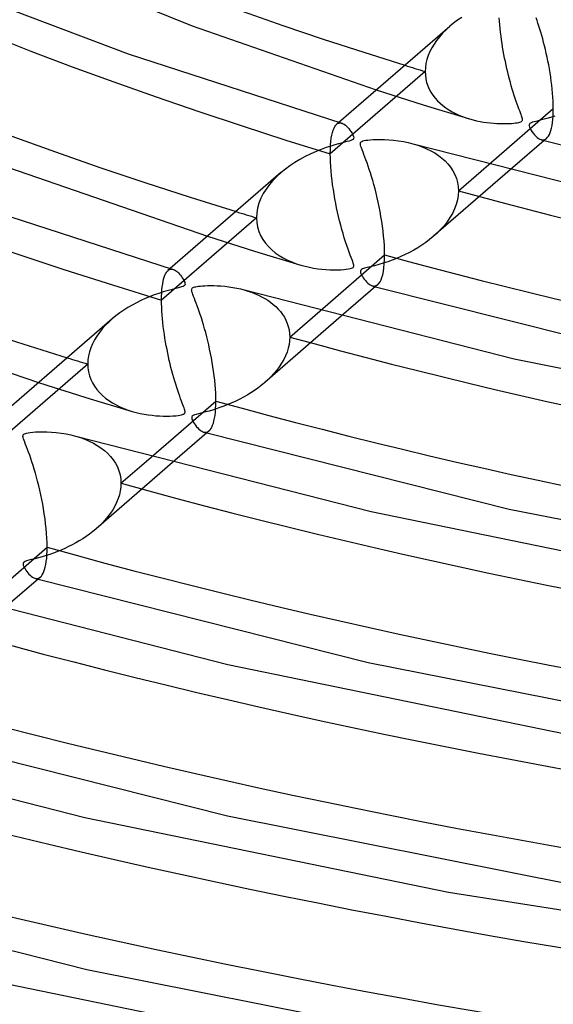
# Model space of a CAD drawing. Header units: millimetres. Extents: x -749 to 749, y -776 to 793.
# Tile 26 of 76: x -137 to -101, y 362 to 428. Entities that reach past the tile are written whole.
import ezdxf

# ---------------------------------------------------------------- set-up
doc = ezdxf.new("R2010")
doc.units = ezdxf.units.MM
doc.layers.add('HIDDEN', color=7, linetype='Continuous')
doc.layers.add('THICK', color=7, linetype='Continuous')

msp = doc.modelspace()

# ---------------------------------------------------------------- linework, layer by layer
at = {"layer": 'HIDDEN'}
for p, q in [((-104.369, 428.067), (-104.384, 428.307)), ((-107.734, 427.725), (-107.985, 427.496)), ((-104.35, 427.822), (-104.369, 428.067)), ((-104.327, 427.574), (-104.35, 427.822)), ((-104.3, 427.324), (-104.327, 427.574)), ((-108.43, 427.022), (-108.623, 426.778)), ((-108.217, 427.262), (-108.43, 427.022)), ((-107.985, 427.496), (-108.217, 427.262)), ((-104.269, 427.071), (-104.3, 427.324)), ((-104.236, 426.819), (-104.269, 427.071)), ((-108.948, 426.275), (-109.081, 426.016)), ((-108.796, 426.529), (-108.948, 426.275)), ((-108.623, 426.778), (-108.796, 426.529)), ((-104.199, 426.567), (-104.236, 426.819)), ((-104.16, 426.316), (-104.199, 426.567)), ((-104.117, 426.067), (-104.16, 426.316)), ((-109.192, 425.751), (-109.279, 425.483)), ((-109.081, 426.016), (-109.192, 425.751)), ((-104.073, 425.821), (-104.117, 426.067)), ((-104.026, 425.578), (-104.073, 425.821)), ((-103.978, 425.338), (-104.026, 425.578)), ((-109.382, 424.941), (-109.395, 424.671)), ((-109.343, 425.212), (-109.382, 424.941)), ((-109.279, 425.483), (-109.343, 425.212)), ((-103.927, 425.1), (-103.978, 425.338)), ((-103.873, 424.863), (-103.927, 425.1)), ((-103.818, 424.628), (-103.873, 424.863)), ((-109.395, 424.671), (-115.807, 419.119)), ((-109.395, 424.671), (-109.384, 424.421)), ((-109.384, 424.421), (-109.35, 424.177)), ((-103.76, 424.395), (-103.818, 424.628)), ((-103.701, 424.164), (-103.76, 424.395)), ((-109.35, 424.177), (-109.295, 423.94)), ((-109.295, 423.94), (-109.218, 423.71)), ((-109.218, 423.71), (-109.121, 423.487)), ((-103.639, 423.936), (-103.701, 424.164)), ((-103.575, 423.71), (-103.639, 423.936)), ((-103.51, 423.487), (-103.575, 423.71)), ((-112.697, 423.427), (-111.65, 423.091)), ((-111.65, 423.091), (-110.597, 422.757)), ((-109.121, 423.487), (-109.006, 423.274)), ((-109.006, 423.274), (-108.873, 423.072)), ((-108.873, 423.072), (-108.725, 422.88)), ((-108.725, 422.88), (-108.562, 422.699)), ((-103.443, 423.268), (-103.51, 423.487)), ((-103.374, 423.052), (-103.443, 423.268)), ((-103.305, 422.842), (-103.374, 423.052)), ((-110.597, 422.757), (-109.542, 422.427)), ((-109.542, 422.427), (-108.49, 422.102)), ((-108.562, 422.699), (-108.386, 422.529)), ((-108.386, 422.529), (-108.199, 422.369)), ((-108.199, 422.369), (-108, 422.22)), ((-108, 422.22), (-107.792, 422.082)), ((-103.237, 422.645), (-103.305, 422.842)), ((-103.172, 422.464), (-103.237, 422.645)), ((-103.112, 422.297), (-103.172, 422.464)), ((-103.055, 422.146), (-103.112, 422.297)), ((-108.49, 422.102), (-107.443, 421.783)), ((-107.792, 422.082), (-107.574, 421.955)), ((-107.574, 421.955), (-107.349, 421.837)), ((-107.443, 421.783), (-106.408, 421.473)), ((-107.349, 421.837), (-107.117, 421.73)), ((-107.117, 421.73), (-106.879, 421.633)), ((-106.879, 421.633), (-106.637, 421.545)), ((-106.637, 421.545), (-106.391, 421.468)), ((-103.003, 422.009), (-103.055, 422.146)), ((-102.957, 421.887), (-103.003, 422.009)), ((-102.917, 421.78), (-102.957, 421.887)), ((-102.884, 421.688), (-102.917, 421.78)), ((-102.858, 421.609), (-102.884, 421.688)), ((-102.839, 421.541), (-102.858, 421.609)), ((-102.827, 421.483), (-102.839, 421.541)), ((-101.076, 421.527), (-101.271, 421.472)), ((-100.865, 421.591), (-101.076, 421.527)), ((-100.64, 421.663), (-100.865, 421.591)), ((-115.556, 420.849), (-115.497, 420.959)), ((-115.497, 420.959), (-115.434, 421.046)), ((-115.434, 421.046), (-115.368, 421.114)), ((-115.22, 421.241), (-115.374, 421.108)), ((-115.368, 421.114), (-115.313, 421.153)), ((-115.313, 421.153), (-115.256, 421.18)), ((-115.256, 421.18), (-115.198, 421.196)), ((-115.198, 421.196), (-115.138, 421.201)), ((-115.138, 421.201), (-115.077, 421.195)), ((-115.077, 421.195), (-115.014, 421.18)), ((-106.391, 421.468), (-106.155, 421.403)), ((-106.155, 421.403), (-105.918, 421.346)), ((-105.918, 421.346), (-105.683, 421.298)), ((-105.683, 421.298), (-105.449, 421.257)), ((-105.449, 421.257), (-105.218, 421.223)), ((-105.218, 421.223), (-104.989, 421.197)), ((-104.989, 421.197), (-104.764, 421.177)), ((-104.764, 421.177), (-104.544, 421.163)), ((-104.544, 421.163), (-104.329, 421.155)), ((-104.329, 421.155), (-104.12, 421.152)), ((-104.12, 421.152), (-103.921, 421.154)), ((-103.921, 421.154), (-103.735, 421.16)), ((-103.735, 421.16), (-103.566, 421.17)), ((-103.566, 421.17), (-103.415, 421.183)), ((-103.415, 421.183), (-103.282, 421.198)), ((-103.282, 421.198), (-103.168, 421.214)), ((-103.168, 421.214), (-103.074, 421.233)), ((-103.074, 421.233), (-102.998, 421.253)), ((-102.998, 421.253), (-102.939, 421.275)), ((-102.939, 421.275), (-102.893, 421.299)), ((-102.893, 421.299), (-102.861, 421.326)), ((-102.861, 421.326), (-102.839, 421.357)), ((-102.839, 421.357), (-102.827, 421.392)), ((-102.823, 421.434), (-102.827, 421.483)), ((-102.827, 421.392), (-102.823, 421.434)), ((-102.37, 421.092), (-102.376, 421.049)), ((-102.376, 421.049), (-102.371, 420.995)), ((-102.371, 420.995), (-102.349, 420.923)), ((-102.352, 421.127), (-102.37, 421.092)), ((-102.323, 421.159), (-102.352, 421.127)), ((-102.349, 420.923), (-102.31, 420.833)), ((-102.279, 421.188), (-102.323, 421.159)), ((-102.218, 421.216), (-102.279, 421.188)), ((-102.137, 421.244), (-102.218, 421.216)), ((-102.033, 421.275), (-102.137, 421.244)), ((-101.908, 421.307), (-102.033, 421.275)), ((-101.767, 421.343), (-101.908, 421.307)), ((-101.615, 421.381), (-101.767, 421.343)), ((-101.45, 421.424), (-101.615, 421.381)), ((-101.271, 421.472), (-101.45, 421.424)), ((-115.739, 420.176), (-115.702, 420.38)), ((-115.702, 420.38), (-115.659, 420.56)), ((-115.659, 420.56), (-115.61, 420.716)), ((-115.61, 420.716), (-115.556, 420.849)), ((-102.31, 420.833), (-102.255, 420.731)), ((-102.255, 420.731), (-102.186, 420.621)), ((-102.186, 420.621), (-102.106, 420.51)), ((-102.106, 420.51), (-102.017, 420.402)), ((-102.017, 420.402), (-101.926, 420.305)), ((-101.926, 420.305), (-101.835, 420.224)), ((-101.835, 420.224), (-101.746, 420.159)), ((-115.803, 419.415), (-115.79, 419.691)), ((-115.79, 419.691), (-115.768, 419.945)), ((-115.768, 419.945), (-115.739, 420.176)), ((-110.22, 419.796), (-109.898, 419.697)), ((-109.898, 419.697), (-109.59, 419.586)), ((-109.59, 419.586), (-109.295, 419.461)), ((-101.746, 420.159), (-101.658, 420.109)), ((-101.658, 420.109), (-101.572, 420.076)), ((-101.572, 420.076), (-101.504, 420.062)), ((-101.567, 420.075), (-101.533, 420.065)), ((-101.533, 420.065), (-101.498, 420.056)), ((-101.504, 420.062), (-101.438, 420.059)), ((-101.498, 420.056), (-101.463, 420.046)), ((-101.463, 420.046), (-101.428, 420.036)), ((-101.438, 420.059), (-101.374, 420.067)), ((-101.428, 420.036), (-101.394, 420.026)), ((-101.394, 420.026), (-101.359, 420.017)), ((-101.374, 420.067), (-101.311, 420.086)), ((-101.311, 420.086), (-101.251, 420.117)), ((-101.251, 420.117), (-101.194, 420.159)), ((-115.807, 419.119), (-115.803, 419.415)), ((-115.804, 418.841), (-115.807, 419.119)), ((-109.295, 419.461), (-109.017, 419.324)), ((-109.017, 419.324), (-108.753, 419.173)), ((-108.753, 419.173), (-108.504, 419.01)), ((-108.504, 419.01), (-108.271, 418.832)), ((-115.793, 418.551), (-115.804, 418.841)), ((-115.776, 418.254), (-115.793, 418.551)), ((-115.753, 417.949), (-115.776, 418.254)), ((-108.271, 418.832), (-108.053, 418.638)), ((-108.053, 418.638), (-107.854, 418.43)), ((-107.854, 418.43), (-107.675, 418.208)), ((-107.675, 418.208), (-107.519, 417.971)), ((-107.147, 416.619), (-105.09, 418.4)), ((-119.419, 417.591), (-119.683, 417.318)), ((-119.134, 417.852), (-119.419, 417.591)), ((-115.723, 417.639), (-115.753, 417.949)), ((-115.688, 417.325), (-115.723, 417.639)), ((-103.658, 418.026), (-108.828, 413.549)), ((-107.519, 417.971), (-107.388, 417.721)), ((-107.388, 417.721), (-107.284, 417.46)), ((-119.925, 417.034), (-120.143, 416.737)), ((-119.683, 417.318), (-119.925, 417.034)), ((-115.648, 417.01), (-115.688, 417.325)), ((-115.602, 416.695), (-115.648, 417.01)), ((-107.284, 417.46), (-107.209, 417.188)), ((-107.209, 417.188), (-107.162, 416.906)), ((-107.162, 416.906), (-107.147, 416.619)), ((-120.335, 416.428), (-120.497, 416.11)), ((-120.143, 416.737), (-120.335, 416.428)), ((-115.552, 416.383), (-115.602, 416.695)), ((-115.498, 416.073), (-115.552, 416.383)), ((-107.164, 416.311), (-107.215, 416.002)), ((-107.147, 416.619), (-107.164, 416.311)), ((-120.627, 415.785), (-120.721, 415.456)), ((-120.497, 416.11), (-120.627, 415.785)), ((-115.441, 415.769), (-115.498, 416.073)), ((-115.38, 415.468), (-115.441, 415.769)), ((-107.298, 415.694), (-107.413, 415.39)), ((-107.215, 416.002), (-107.298, 415.694)), ((-120.779, 415.126), (-120.798, 414.796)), ((-120.721, 415.456), (-120.779, 415.126)), ((-115.316, 415.171), (-115.38, 415.468)), ((-115.248, 414.876), (-115.316, 415.171)), ((-115.177, 414.583), (-115.248, 414.876)), ((-107.554, 415.094), (-107.722, 414.807)), ((-107.413, 415.39), (-107.554, 415.094)), ((-120.798, 414.796), (-127.21, 409.244)), ((-120.798, 414.796), (-120.78, 414.48)), ((-120.78, 414.48), (-120.726, 414.175)), ((-115.103, 414.294), (-115.177, 414.583)), ((-115.025, 414.009), (-115.103, 414.294)), ((-108.122, 414.261), (-108.351, 414.004)), ((-107.912, 414.529), (-108.122, 414.261)), ((-107.722, 414.807), (-107.912, 414.529)), ((-124.108, 413.544), (-123.054, 413.209)), ((-120.726, 414.175), (-120.638, 413.881)), ((-120.638, 413.881), (-120.517, 413.598)), ((-120.517, 413.598), (-120.367, 413.332)), ((-114.945, 413.728), (-115.025, 414.009)), ((-114.861, 413.452), (-114.945, 413.728)), ((-108.595, 413.759), (-108.853, 413.527)), ((-108.351, 414.004), (-108.595, 413.759)), ((-123.054, 413.209), (-121.997, 412.877)), ((-120.367, 413.332), (-120.189, 413.082)), ((-120.189, 413.082), (-119.988, 412.849)), ((-114.776, 413.181), (-114.861, 413.452)), ((-114.689, 412.921), (-114.776, 413.181)), ((-114.606, 412.683), (-114.689, 412.921)), ((-109.62, 412.948), (-109.892, 412.775)), ((-109.356, 413.131), (-109.62, 412.948)), ((-109.1, 413.324), (-109.356, 413.131)), ((-108.853, 413.527), (-109.1, 413.324)), ((-121.997, 412.877), (-120.939, 412.548)), ((-120.939, 412.548), (-119.886, 412.225)), ((-119.988, 412.849), (-119.766, 412.634)), ((-119.886, 412.225), (-118.841, 411.908)), ((-119.766, 412.634), (-119.525, 412.436)), ((-119.525, 412.436), (-119.267, 412.255)), ((-119.267, 412.255), (-118.994, 412.091)), ((-114.528, 412.468), (-114.606, 412.683)), ((-114.457, 412.277), (-114.528, 412.468)), ((-114.393, 412.109), (-114.457, 412.277)), ((-110.741, 412.313), (-111.033, 412.178)), ((-110.453, 412.458), (-110.741, 412.313)), ((-110.169, 412.612), (-110.453, 412.458)), ((-109.892, 412.775), (-110.169, 412.612)), ((-118.994, 412.091), (-118.709, 411.943)), ((-118.841, 411.908), (-117.807, 411.598)), ((-118.709, 411.943), (-118.413, 411.812)), ((-118.413, 411.812), (-118.109, 411.696)), ((-118.109, 411.696), (-117.798, 411.596)), ((-117.798, 411.596), (-117.511, 411.518)), ((-114.338, 411.963), (-114.393, 412.109)), ((-114.293, 411.841), (-114.338, 411.963)), ((-114.259, 411.74), (-114.293, 411.841)), ((-114.236, 411.657), (-114.259, 411.74)), ((-114.225, 411.588), (-114.236, 411.657)), ((-114.225, 411.532), (-114.225, 411.588)), ((-112.814, 411.561), (-113.087, 411.49)), ((-112.52, 411.642), (-112.814, 411.561)), ((-112.224, 411.731), (-112.52, 411.642)), ((-111.925, 411.829), (-112.224, 411.731)), ((-111.626, 411.936), (-111.925, 411.829)), ((-111.329, 412.052), (-111.626, 411.936)), ((-111.033, 412.178), (-111.329, 412.052)), ((-127.029, 410.795), (-126.984, 410.916)), ((-126.984, 410.916), (-126.935, 411.021)), ((-126.935, 411.021), (-126.883, 411.109)), ((-126.883, 411.109), (-126.828, 411.182)), ((-126.828, 411.182), (-126.769, 411.239)), ((-126.621, 411.368), (-126.776, 411.234)), ((-126.769, 411.239), (-126.715, 411.278)), ((-126.715, 411.278), (-126.658, 411.306)), ((-126.658, 411.306), (-126.6, 411.322)), ((-126.6, 411.322), (-126.539, 411.327)), ((-126.539, 411.327), (-126.478, 411.322)), ((-126.478, 411.322), (-126.415, 411.306)), ((-117.511, 411.518), (-117.224, 411.452)), ((-117.224, 411.452), (-116.939, 411.398)), ((-116.939, 411.398), (-116.656, 411.355)), ((-116.656, 411.355), (-116.377, 411.323)), ((-116.377, 411.323), (-116.103, 411.3)), ((-116.103, 411.3), (-115.835, 411.286)), ((-115.835, 411.286), (-115.576, 411.28)), ((-115.576, 411.28), (-115.328, 411.281)), ((-115.328, 411.281), (-115.102, 411.289)), ((-115.102, 411.289), (-114.901, 411.302)), ((-114.901, 411.302), (-114.728, 411.319)), ((-114.728, 411.319), (-114.582, 411.339)), ((-114.582, 411.339), (-114.466, 411.362)), ((-114.466, 411.362), (-114.376, 411.387)), ((-114.376, 411.387), (-114.31, 411.416)), ((-114.31, 411.416), (-114.265, 411.449)), ((-114.265, 411.449), (-114.238, 411.487)), ((-114.238, 411.487), (-114.225, 411.532)), ((-113.752, 411.255), (-113.774, 411.202)), ((-113.774, 411.202), (-113.774, 411.142)), ((-113.774, 411.142), (-113.758, 411.076)), ((-113.758, 411.076), (-113.729, 411)), ((-113.704, 411.3), (-113.752, 411.255)), ((-113.729, 411), (-113.689, 410.918)), ((-113.625, 411.341), (-113.704, 411.3)), ((-113.689, 410.918), (-113.639, 410.832)), ((-113.5, 411.383), (-113.625, 411.341)), ((-113.32, 411.432), (-113.5, 411.383)), ((-113.087, 411.49), (-113.32, 411.432)), ((-127.163, 410.144), (-127.136, 410.332)), ((-127.136, 410.332), (-127.105, 410.503)), ((-127.105, 410.503), (-127.069, 410.657)), ((-127.069, 410.657), (-127.029, 410.795)), ((-113.639, 410.832), (-113.582, 410.744)), ((-113.582, 410.744), (-113.515, 410.649)), ((-113.515, 410.649), (-113.439, 410.553)), ((-113.439, 410.553), (-113.354, 410.46)), ((-113.354, 410.46), (-113.263, 410.374)), ((-113.263, 410.374), (-113.167, 410.299)), ((-113.167, 410.299), (-113.067, 410.24)), ((-113.067, 410.24), (-112.969, 410.202)), ((-112.711, 410.213), (-112.652, 410.243)), ((-112.652, 410.243), (-112.597, 410.285)), ((-127.207, 409.488), (-127.198, 409.72)), ((-127.198, 409.72), (-127.183, 409.939)), ((-127.183, 409.939), (-127.163, 410.144)), ((-121.621, 409.923), (-121.371, 409.847)), ((-121.371, 409.847), (-121.128, 409.764)), ((-121.128, 409.764), (-120.893, 409.672)), ((-120.893, 409.672), (-120.666, 409.573)), ((-120.666, 409.573), (-120.448, 409.466)), ((-112.969, 410.202), (-112.901, 410.188)), ((-112.968, 410.201), (-112.933, 410.192)), ((-112.933, 410.192), (-112.898, 410.182)), ((-112.901, 410.188), (-112.835, 410.185)), ((-112.898, 410.182), (-112.864, 410.172)), ((-112.864, 410.172), (-112.829, 410.163)), ((-112.835, 410.185), (-112.772, 410.193)), ((-112.829, 410.163), (-112.795, 410.153)), ((-112.795, 410.153), (-112.76, 410.143)), ((-112.772, 410.193), (-112.711, 410.213)), ((-127.21, 409.244), (-127.207, 409.488)), ((-127.207, 409.003), (-127.21, 409.244)), ((-127.199, 408.755), (-127.207, 409.003)), ((-120.448, 409.466), (-120.239, 409.35)), ((-120.239, 409.35), (-120.038, 409.226)), ((-120.038, 409.226), (-119.846, 409.092)), ((-119.846, 409.092), (-119.662, 408.948)), ((-119.662, 408.948), (-119.488, 408.795)), ((-127.187, 408.501), (-127.199, 408.755)), ((-127.169, 408.243), (-127.187, 408.501)), ((-127.147, 407.982), (-127.169, 408.243)), ((-119.488, 408.795), (-119.325, 408.631)), ((-119.325, 408.631), (-119.174, 408.458)), ((-119.174, 408.458), (-119.036, 408.274)), ((-119.036, 408.274), (-118.913, 408.081)), ((-118.549, 406.744), (-116.497, 408.521)), ((-130.784, 407.753), (-131.011, 407.524)), ((-130.539, 407.975), (-130.784, 407.753)), ((-127.121, 407.718), (-127.147, 407.982)), ((-127.091, 407.453), (-127.121, 407.718)), ((-115.068, 408.144), (-120.229, 403.675)), ((-118.913, 408.081), (-118.806, 407.878)), ((-118.806, 407.878), (-118.716, 407.667)), ((-118.716, 407.667), (-118.644, 407.447)), ((-131.412, 407.049), (-131.585, 406.803)), ((-131.221, 407.289), (-131.412, 407.049)), ((-131.011, 407.524), (-131.221, 407.289)), ((-127.057, 407.188), (-127.091, 407.453)), ((-127.02, 406.924), (-127.057, 407.188)), ((-126.979, 406.662), (-127.02, 406.924)), ((-118.644, 407.447), (-118.592, 407.219)), ((-118.592, 407.219), (-118.56, 406.984)), ((-118.56, 406.984), (-118.549, 406.744)), ((-131.875, 406.289), (-131.989, 406.022)), ((-131.74, 406.55), (-131.875, 406.289)), ((-131.585, 406.803), (-131.74, 406.55)), ((-126.936, 406.403), (-126.979, 406.662)), ((-126.891, 406.148), (-126.936, 406.403)), ((-118.596, 406.237), (-118.653, 405.982)), ((-118.561, 406.492), (-118.596, 406.237)), ((-118.549, 406.744), (-118.561, 406.492)), ((-132.08, 405.749), (-132.147, 405.473)), ((-131.989, 406.022), (-132.08, 405.749)), ((-126.843, 405.896), (-126.891, 406.148)), ((-126.793, 405.649), (-126.843, 405.896)), ((-126.741, 405.404), (-126.793, 405.649)), ((-118.733, 405.726), (-118.834, 405.473)), ((-118.653, 405.982), (-118.733, 405.726)), ((-132.201, 404.921), (-138.612, 399.369)), ((-132.187, 405.197), (-132.201, 404.921)), ((-132.201, 404.921), (-132.187, 404.653)), ((-132.147, 405.473), (-132.187, 405.197)), ((-126.687, 405.163), (-126.741, 405.404)), ((-126.631, 404.924), (-126.687, 405.163)), ((-126.573, 404.687), (-126.631, 404.924)), ((-119.095, 404.98), (-119.252, 404.741)), ((-118.955, 405.224), (-119.095, 404.98)), ((-118.834, 405.473), (-118.955, 405.224)), ((-132.187, 404.653), (-132.148, 404.39)), ((-132.148, 404.39), (-132.083, 404.134)), ((-126.512, 404.453), (-126.573, 404.687)), ((-126.45, 404.222), (-126.512, 404.453)), ((-119.613, 404.283), (-119.815, 404.065)), ((-119.425, 404.509), (-119.613, 404.283)), ((-119.252, 404.741), (-119.425, 404.509)), ((-135.517, 403.663), (-134.458, 403.329)), ((-132.083, 404.134), (-131.993, 403.885)), ((-131.993, 403.885), (-131.878, 403.645)), ((-131.878, 403.645), (-131.741, 403.415)), ((-126.386, 403.994), (-126.45, 404.222)), ((-126.32, 403.77), (-126.386, 403.994)), ((-126.253, 403.55), (-126.32, 403.77)), ((-120.253, 403.654), (-120.471, 403.474)), ((-120.028, 403.855), (-120.253, 403.654)), ((-119.815, 404.065), (-120.028, 403.855)), ((-134.458, 403.329), (-133.397, 402.998)), ((-133.397, 402.998), (-132.338, 402.67)), ((-131.741, 403.415), (-131.584, 403.198)), ((-131.584, 403.198), (-131.407, 402.992)), ((-131.407, 402.992), (-131.212, 402.8)), ((-126.184, 403.334), (-126.253, 403.55)), ((-126.115, 403.123), (-126.184, 403.334)), ((-126.047, 402.925), (-126.115, 403.123)), ((-125.982, 402.742), (-126.047, 402.925)), ((-121.172, 402.977), (-121.418, 402.826)), ((-120.931, 403.135), (-121.172, 402.977)), ((-120.698, 403.301), (-120.931, 403.135)), ((-120.471, 403.474), (-120.698, 403.301)), ((-132.338, 402.67), (-131.285, 402.348)), ((-131.285, 402.348), (-130.239, 402.033)), ((-131.212, 402.8), (-131.001, 402.62)), ((-131.001, 402.62), (-130.775, 402.453)), ((-130.775, 402.453), (-130.536, 402.299)), ((-130.536, 402.299), (-130.285, 402.157)), ((-125.921, 402.575), (-125.982, 402.742)), ((-125.864, 402.422), (-125.921, 402.575)), ((-125.812, 402.285), (-125.864, 402.422)), ((-125.765, 402.162), (-125.812, 402.285)), ((-122.454, 402.296), (-122.723, 402.182)), ((-122.189, 402.417), (-122.454, 402.296)), ((-121.927, 402.546), (-122.189, 402.417)), ((-121.67, 402.683), (-121.927, 402.546)), ((-121.418, 402.826), (-121.67, 402.683)), ((-130.285, 402.157), (-130.024, 402.029)), ((-130.239, 402.033), (-129.206, 401.725)), ((-130.024, 402.029), (-129.752, 401.913)), ((-129.752, 401.913), (-129.473, 401.81)), ((-129.473, 401.81), (-129.19, 401.72)), ((-129.19, 401.72), (-128.92, 401.647)), ((-128.92, 401.647), (-128.651, 401.584)), ((-128.651, 401.584), (-128.382, 401.533)), ((-125.724, 402.054), (-125.765, 402.162)), ((-125.691, 401.961), (-125.724, 402.054)), ((-125.664, 401.881), (-125.691, 401.961)), ((-125.672, 401.569), (-125.648, 401.596)), ((-125.644, 401.813), (-125.664, 401.881)), ((-125.648, 401.596), (-125.633, 401.626)), ((-125.63, 401.754), (-125.644, 401.813)), ((-125.633, 401.626), (-125.625, 401.662)), ((-125.624, 401.704), (-125.63, 401.754)), ((-125.625, 401.662), (-125.624, 401.704)), ((-124.561, 401.599), (-124.723, 401.558)), ((-124.394, 401.641), (-124.561, 401.599)), ((-124.211, 401.689), (-124.394, 401.641)), ((-124.004, 401.745), (-124.211, 401.689)), ((-123.776, 401.811), (-124.004, 401.745)), ((-123.529, 401.888), (-123.776, 401.811)), ((-123.266, 401.976), (-123.529, 401.888)), ((-122.994, 402.075), (-123.266, 401.976)), ((-122.723, 402.182), (-122.994, 402.075)), ((-128.382, 401.533), (-128.117, 401.491)), ((-128.117, 401.491), (-127.854, 401.458)), ((-127.854, 401.458), (-127.597, 401.434)), ((-127.597, 401.434), (-127.346, 401.418)), ((-127.346, 401.418), (-127.101, 401.409)), ((-127.101, 401.409), (-126.866, 401.407)), ((-126.866, 401.407), (-126.643, 401.411)), ((-126.643, 401.411), (-126.438, 401.42)), ((-126.438, 401.42), (-126.254, 401.434)), ((-126.254, 401.434), (-126.095, 401.451)), ((-126.095, 401.451), (-125.967, 401.469)), ((-125.967, 401.469), (-125.873, 401.488)), ((-125.873, 401.488), (-125.802, 401.506)), ((-125.802, 401.506), (-125.748, 401.525)), ((-125.748, 401.525), (-125.705, 401.546)), ((-125.705, 401.546), (-125.672, 401.569)), ((-125.166, 401.357), (-125.176, 401.298)), ((-125.176, 401.298), (-125.166, 401.23)), ((-125.133, 401.404), (-125.166, 401.357)), ((-125.166, 401.23), (-125.141, 401.157)), ((-125.141, 401.157), (-125.104, 401.075)), ((-125.076, 401.444), (-125.133, 401.404)), ((-125.104, 401.075), (-125.054, 400.984)), ((-124.991, 401.481), (-125.076, 401.444)), ((-125.054, 400.984), (-124.994, 400.887)), ((-124.871, 401.519), (-124.991, 401.481)), ((-124.723, 401.558), (-124.871, 401.519)), ((-124.994, 400.887), (-124.924, 400.788)), ((-124.924, 400.788), (-124.848, 400.691)), ((-124.848, 400.691), (-124.769, 400.602)), ((-124.769, 400.602), (-124.689, 400.524)), ((-124.689, 400.524), (-124.61, 400.457)), ((-124.61, 400.457), (-124.531, 400.402)), ((-124.531, 400.402), (-124.452, 400.359)), ((-124.452, 400.359), (-124.375, 400.33)), ((-124.375, 400.33), (-124.308, 400.315)), ((-124.368, 400.328), (-124.334, 400.318)), ((-124.334, 400.318), (-124.299, 400.309)), ((-124.308, 400.315), (-124.242, 400.311)), ((-124.299, 400.309), (-124.264, 400.299)), ((-124.264, 400.299), (-124.23, 400.289)), ((-124.242, 400.311), (-124.178, 400.319)), ((-124.23, 400.289), (-124.195, 400.279)), ((-124.195, 400.279), (-124.161, 400.27)), ((-124.178, 400.319), (-124.115, 400.338)), ((-124.115, 400.338), (-124.055, 400.369)), ((-124.055, 400.369), (-123.997, 400.412)), ((-133.018, 400.048), (-132.697, 399.95)), ((-132.697, 399.95), (-132.39, 399.838)), ((-132.39, 399.838), (-132.097, 399.713)), ((-132.097, 399.713), (-131.819, 399.576)), ((-131.819, 399.576), (-131.557, 399.426)), ((-131.557, 399.426), (-131.309, 399.263)), ((-131.309, 399.263), (-131.075, 399.084)), ((-131.075, 399.084), (-130.858, 398.891)), ((-126.477, 398.263), (-131.63, 393.801)), ((-130.858, 398.891), (-130.659, 398.683)), ((-130.659, 398.683), (-130.481, 398.46)), ((-130.481, 398.46), (-130.325, 398.223)), ((-129.952, 396.869), (-127.904, 398.643)), ((-130.325, 398.223), (-130.194, 397.973)), ((-130.194, 397.973), (-130.089, 397.712)), ((-130.089, 397.712), (-130.014, 397.439)), ((-130.014, 397.439), (-129.967, 397.157)), ((-129.967, 397.157), (-129.952, 396.869)), ((-130, 396.349), (-130.06, 396.089)), ((-129.964, 396.61), (-130, 396.349)), ((-129.952, 396.869), (-129.964, 396.61)), ((-130.143, 395.83), (-130.246, 395.575)), ((-130.06, 396.089), (-130.143, 395.83)), ((-130.511, 395.082), (-130.668, 394.845)), ((-130.369, 395.325), (-130.511, 395.082)), ((-130.246, 395.575), (-130.369, 395.325)), ((-131.028, 394.394), (-131.227, 394.18)), ((-130.841, 394.616), (-131.028, 394.394)), ((-130.668, 394.845), (-130.841, 394.616)), ((-131.866, 393.605), (-132.083, 393.439)), ((-131.655, 393.779), (-131.866, 393.605)), ((-131.436, 393.975), (-131.655, 393.779)), ((-131.227, 394.18), (-131.436, 393.975)), ((-132.77, 392.982), (-133.008, 392.844)), ((-132.536, 393.127), (-132.77, 392.982)), ((-132.307, 393.279), (-132.536, 393.127)), ((-132.083, 393.439), (-132.307, 393.279)), ((-133.999, 392.361), (-134.253, 392.257)), ((-133.747, 392.471), (-133.999, 392.361)), ((-133.497, 392.589), (-133.747, 392.471)), ((-133.251, 392.713), (-133.497, 392.589)), ((-133.008, 392.844), (-133.251, 392.713)), ((-136.33, 391.629), (-136.435, 391.591)), ((-136.181, 391.671), (-136.33, 391.629)), ((-135.991, 391.719), (-136.181, 391.671)), ((-135.768, 391.775), (-135.991, 391.719)), ((-135.524, 391.839), (-135.768, 391.775)), ((-135.273, 391.91), (-135.524, 391.839)), ((-135.019, 391.987), (-135.273, 391.91)), ((-134.764, 392.07), (-135.019, 391.987)), ((-134.508, 392.16), (-134.764, 392.07)), ((-134.253, 392.257), (-134.508, 392.16)), ((-136.552, 391.51), (-136.574, 391.458)), ((-136.574, 391.458), (-136.574, 391.397)), ((-136.574, 391.397), (-136.558, 391.329)), ((-136.558, 391.329), (-136.529, 391.255)), ((-136.506, 391.553), (-136.552, 391.51)), ((-136.529, 391.255), (-136.488, 391.172)), ((-136.435, 391.591), (-136.506, 391.553)), ((-136.488, 391.172), (-136.438, 391.084)), ((-136.438, 391.084), (-136.38, 390.993)), ((-136.38, 390.993), (-136.315, 390.903)), ((-136.315, 390.903), (-136.245, 390.815)), ((-136.245, 390.815), (-136.172, 390.732)), ((-136.172, 390.732), (-136.095, 390.656)), ((-136.095, 390.656), (-136.016, 390.589)), ((-136.016, 390.589), (-135.935, 390.531)), ((-135.935, 390.531), (-135.852, 390.486)), ((-135.852, 390.486), (-135.77, 390.455)), ((-135.77, 390.455), (-135.702, 390.441)), ((-135.768, 390.455), (-135.734, 390.445)), ((-135.734, 390.445), (-135.699, 390.435)), ((-135.702, 390.441), (-135.637, 390.438)), ((-135.699, 390.435), (-135.665, 390.425)), ((-135.665, 390.425), (-135.63, 390.416)), ((-135.637, 390.438), (-135.574, 390.446)), ((-135.63, 390.416), (-135.596, 390.406)), ((-135.596, 390.406), (-135.561, 390.396)), ((-135.574, 390.446), (-135.513, 390.466)), ((-135.513, 390.466), (-135.455, 390.496)), ((-135.455, 390.496), (-135.4, 390.537))]:
    msp.add_line(p, q, dxfattribs=at)
for centre, major_axis, start_param, end_param in [((0, 514.419), (-456, 0), 0, 2.617994), ((0, 514.41), (-245.81, 0), 0.030814, 1.026855), ((0, 514.41), (-223.01, 0), 0.032894, 1.024775), ((0, 514.41), (210.19, 0), -2.125869, -2.118185), ((0, 514.41), (-223.01, 0), 1.06962, 2.061501), ((0, 514.41), (232.99, 0), -2.122788, -2.115857), ((0, 514.41), (-245.81, 0), 1.06754, 2.063581), ((0, 514.41), (255.79, 0), -2.120257, -2.113944), ((0, 514.41), (-268.61, 0), 1.065813, 2.065308), ((0, 514.41), (-291.41, 0), 1.064356, 2.066764), ((0, 514.41), (-314.21, 0), 1.063111, 2.06801), ((0, 514.41), (-337.01, 0), 1.062034, 2.069086)]:
    msp.add_ellipse(centre, major_axis=major_axis, ratio=0.5, start_param=start_param, end_param=end_param, dxfattribs=at)
at = {"layer": 'THICK'}
for p, q in [((-136.192, 432.22), (-125.142, 427.76)), ((-141.345, 430.333), (-129.466, 425.856)), ((-106.926, 428.331), (-107.209, 428.137)), ((-101.835, 428.127), (-101.897, 428.306)), ((-125.142, 427.76), (-112.697, 423.427)), ((-107.739, 427.72), (-115.22, 421.241)), ((-107.48, 427.934), (-107.734, 427.725)), ((-107.209, 428.137), (-107.48, 427.934)), ((-101.772, 427.94), (-101.835, 428.127)), ((-101.708, 427.744), (-101.772, 427.94)), ((-101.644, 427.539), (-101.708, 427.744)), ((-101.58, 427.326), (-101.644, 427.539)), ((-101.516, 427.104), (-101.58, 427.326)), ((-101.452, 426.875), (-101.516, 427.104)), ((-101.389, 426.639), (-101.452, 426.875)), ((-101.327, 426.397), (-101.389, 426.639)), ((-101.267, 426.15), (-101.327, 426.397)), ((-129.466, 425.856), (-115.025, 421.183)), ((-101.208, 425.898), (-101.267, 426.15)), ((-101.152, 425.641), (-101.208, 425.898)), ((-101.097, 425.379), (-101.152, 425.641)), ((-101.046, 425.114), (-101.097, 425.379)), ((-100.997, 424.846), (-101.046, 425.114)), ((-100.951, 424.574), (-100.997, 424.846)), ((-100.909, 424.301), (-100.951, 424.574)), ((-100.87, 424.026), (-100.909, 424.301)), ((-100.836, 423.751), (-100.87, 424.026)), ((-100.806, 423.476), (-100.836, 423.751)), ((-100.781, 423.204), (-100.806, 423.476)), ((-100.761, 422.936), (-100.781, 423.204)), ((-100.747, 422.675), (-100.761, 422.936)), ((-100.738, 422.419), (-100.747, 422.675)), ((-100.735, 422.171), (-100.738, 422.419)), ((-105.09, 418.4), (-100.735, 422.171)), ((-100.767, 421.432), (-100.75, 421.663)), ((-100.75, 421.663), (-100.739, 421.909)), ((-100.739, 421.909), (-100.735, 422.171)), ((-115.014, 421.18), (-114.94, 421.15)), ((-114.94, 421.15), (-114.865, 421.107)), ((-114.865, 421.107), (-114.789, 421.052)), ((-114.789, 421.052), (-114.712, 420.986)), ((-114.712, 420.986), (-114.635, 420.908)), ((-114.635, 420.908), (-114.559, 420.821)), ((-100.859, 420.847), (-100.823, 421.024)), ((-100.823, 421.024), (-100.792, 421.219)), ((-100.792, 421.219), (-100.767, 421.432)), ((-114.559, 420.821), (-114.483, 420.723)), ((-114.483, 420.723), (-114.41, 420.617)), ((-114.41, 420.617), (-114.34, 420.504)), ((-114.34, 420.504), (-114.281, 420.391)), ((-114.281, 420.391), (-114.241, 420.29)), ((-114.241, 420.29), (-114.224, 420.205)), ((-114.224, 420.205), (-114.232, 420.141)), ((-101.194, 420.159), (-101.125, 420.23)), ((-101.125, 420.23), (-101.061, 420.318)), ((-101.061, 420.318), (-101.003, 420.424)), ((-101.003, 420.424), (-100.949, 420.548)), ((-100.949, 420.548), (-100.901, 420.688)), ((-100.901, 420.688), (-100.859, 420.847)), ((-116.086, 419.537), (-116.417, 419.418)), ((-115.781, 419.637), (-116.086, 419.537)), ((-115.506, 419.72), (-115.781, 419.637)), ((-115.264, 419.787), (-115.506, 419.72)), ((-115.047, 419.844), (-115.264, 419.787)), ((-114.85, 419.893), (-115.047, 419.844)), ((-114.678, 419.936), (-114.85, 419.893)), ((-114.535, 419.974), (-114.678, 419.936)), ((-114.418, 420.011), (-114.535, 419.974)), ((-114.327, 420.049), (-114.418, 420.011)), ((-114.265, 420.092), (-114.327, 420.049)), ((-114.232, 420.141), (-114.265, 420.092)), ((-113.775, 419.782), (-113.774, 419.841)), ((-113.762, 419.708), (-113.775, 419.782)), ((-113.774, 419.841), (-113.757, 419.889)), ((-113.737, 419.618), (-113.762, 419.708)), ((-113.757, 419.889), (-113.726, 419.927)), ((-113.7, 419.51), (-113.737, 419.618)), ((-113.726, 419.927), (-113.678, 419.957)), ((-113.678, 419.957), (-113.613, 419.984)), ((-113.613, 419.984), (-113.526, 420.007)), ((-113.526, 420.007), (-113.416, 420.028)), ((-113.416, 420.028), (-113.28, 420.048)), ((-113.28, 420.048), (-113.116, 420.064)), ((-113.116, 420.064), (-112.921, 420.078)), ((-112.921, 420.078), (-112.693, 420.087)), ((-112.693, 420.087), (-112.436, 420.09)), ((-112.436, 420.09), (-112.155, 420.085)), ((-112.155, 420.085), (-111.851, 420.069)), ((-111.851, 420.069), (-111.53, 420.041)), ((-111.53, 420.041), (-111.193, 420)), ((-111.193, 420), (-110.858, 419.944)), ((-110.858, 419.944), (-110.534, 419.876)), ((-110.534, 419.876), (-110.22, 419.796)), ((-110.213, 419.794), (-93.696, 415.598)), ((-101.193, 420.16), (-103.658, 418.026)), ((-101.359, 420.017), (-84.693, 415.842)), ((-117.508, 418.935), (-117.868, 418.739)), ((-117.134, 419.118), (-117.508, 418.935)), ((-116.767, 419.279), (-117.134, 419.118)), ((-116.417, 419.418), (-116.767, 419.279)), ((-113.652, 419.383), (-113.7, 419.51)), ((-113.596, 419.237), (-113.652, 419.383)), ((-113.533, 419.073), (-113.596, 419.237)), ((-113.465, 418.896), (-113.533, 419.073)), ((-113.395, 418.707), (-113.465, 418.896)), ((-138.231, 418.419), (-124.108, 413.544)), ((-118.538, 418.315), (-118.845, 418.088)), ((-118.212, 418.532), (-118.538, 418.315)), ((-117.868, 418.739), (-118.212, 418.532)), ((-113.322, 418.505), (-113.395, 418.707)), ((-113.248, 418.29), (-113.322, 418.505)), ((-113.172, 418.064), (-113.248, 418.29)), ((-119.141, 417.846), (-126.621, 411.368)), ((-118.845, 418.088), (-119.134, 417.852)), ((-113.094, 417.825), (-113.172, 418.064)), ((-113.017, 417.573), (-113.094, 417.825)), ((-112.939, 417.309), (-113.017, 417.573)), ((-112.862, 417.034), (-112.939, 417.309)), ((-112.786, 416.749), (-112.862, 417.034)), ((-142.578, 416.529), (-126.425, 411.31)), ((-112.711, 416.456), (-112.786, 416.749)), ((-112.639, 416.154), (-112.711, 416.456)), ((-112.57, 415.846), (-112.639, 416.154)), ((-112.504, 415.53), (-112.57, 415.846)), ((-112.442, 415.21), (-112.504, 415.53)), ((-112.384, 414.884), (-112.442, 415.21)), ((-112.331, 414.555), (-112.384, 414.884)), ((-112.283, 414.223), (-112.331, 414.555)), ((-112.24, 413.89), (-112.283, 414.223)), ((-112.204, 413.557), (-112.24, 413.89)), ((-112.176, 413.229), (-112.204, 413.557)), ((-112.155, 412.909), (-112.176, 413.229)), ((-112.142, 412.597), (-112.155, 412.909)), ((-116.497, 408.521), (-112.138, 412.296)), ((-112.143, 411.979), (-112.138, 412.296)), ((-112.138, 412.296), (-112.142, 412.597)), ((-112.186, 411.414), (-112.159, 411.684)), ((-112.159, 411.684), (-112.143, 411.979)), ((-126.415, 411.306), (-126.347, 411.28)), ((-126.347, 411.28), (-126.279, 411.242)), ((-126.279, 411.242), (-126.209, 411.195)), ((-126.209, 411.195), (-126.139, 411.137)), ((-126.139, 411.137), (-126.068, 411.07)), ((-126.068, 411.07), (-125.998, 410.993)), ((-125.998, 410.993), (-125.929, 410.911)), ((-125.929, 410.911), (-125.866, 410.827)), ((-112.319, 410.766), (-112.266, 410.954)), ((-112.266, 410.954), (-112.221, 411.171)), ((-112.221, 411.171), (-112.186, 411.414)), ((-125.866, 410.827), (-125.809, 410.743)), ((-125.809, 410.743), (-125.758, 410.662)), ((-125.758, 410.662), (-125.715, 410.586)), ((-125.715, 410.586), (-125.678, 410.513)), ((-125.642, 410.249), (-125.681, 410.205)), ((-125.678, 410.513), (-125.648, 410.439)), ((-125.648, 410.439), (-125.628, 410.366)), ((-125.625, 410.302), (-125.642, 410.249)), ((-125.628, 410.366), (-125.625, 410.302)), ((-112.595, 410.286), (-115.068, 408.144)), ((-112.597, 410.285), (-112.518, 410.366)), ((-112.518, 410.366), (-112.446, 410.473)), ((-112.446, 410.473), (-112.379, 410.606)), ((-112.379, 410.606), (-112.319, 410.766)), ((-127.712, 409.584), (-128.017, 409.468)), ((-127.405, 409.692), (-127.712, 409.584)), ((-127.103, 409.788), (-127.405, 409.692)), ((-126.822, 409.871), (-127.103, 409.788)), ((-126.567, 409.94), (-126.822, 409.871)), ((-126.342, 409.997), (-126.567, 409.94)), ((-126.15, 410.045), (-126.342, 409.997)), ((-125.992, 410.086), (-126.15, 410.045)), ((-125.856, 410.125), (-125.992, 410.086)), ((-125.75, 410.165), (-125.856, 410.125)), ((-125.681, 410.205), (-125.75, 410.165)), ((-125.177, 409.932), (-125.173, 409.973)), ((-125.171, 409.878), (-125.177, 409.932)), ((-125.173, 409.973), (-125.162, 410.007)), ((-125.155, 409.807), (-125.171, 409.878)), ((-125.162, 410.007), (-125.144, 410.036)), ((-125.128, 409.717), (-125.155, 409.807)), ((-125.144, 410.036), (-125.116, 410.062)), ((-125.09, 409.609), (-125.128, 409.717)), ((-125.116, 410.062), (-125.08, 410.084)), ((-125.043, 409.485), (-125.09, 409.609)), ((-125.08, 410.084), (-125.033, 410.104)), ((-125.033, 410.104), (-124.973, 410.123)), ((-124.973, 410.123), (-124.9, 410.14)), ((-124.9, 410.14), (-124.811, 410.156)), ((-124.811, 410.156), (-124.706, 410.171)), ((-124.706, 410.171), (-124.584, 410.185)), ((-124.584, 410.185), (-124.442, 410.197)), ((-124.442, 410.197), (-124.28, 410.207)), ((-124.28, 410.207), (-124.097, 410.214)), ((-124.097, 410.214), (-123.895, 410.217)), ((-123.895, 410.217), (-123.677, 410.215)), ((-123.677, 410.215), (-123.443, 410.207)), ((-123.443, 410.207), (-123.196, 410.192)), ((-123.196, 410.192), (-122.936, 410.169)), ((-122.936, 410.169), (-122.666, 410.137)), ((-122.666, 410.137), (-122.396, 410.095)), ((-122.396, 410.095), (-122.132, 410.046)), ((-122.132, 410.046), (-121.873, 409.988)), ((-121.873, 409.988), (-121.621, 409.923)), ((-121.612, 409.92), (-103.371, 405.275)), ((-112.76, 410.143), (-94.208, 405.482)), ((-151.342, 409.087), (-135.517, 403.663)), ((-129.204, 408.903), (-129.488, 408.736)), ((-128.914, 409.059), (-129.204, 408.903)), ((-128.618, 409.205), (-128.914, 409.059)), ((-128.319, 409.341), (-128.618, 409.205)), ((-128.017, 409.468), (-128.319, 409.341)), ((-124.989, 409.346), (-125.043, 409.485)), ((-124.93, 409.193), (-124.989, 409.346)), ((-124.868, 409.029), (-124.93, 409.193)), ((-124.802, 408.853), (-124.868, 409.029)), ((-130.035, 408.373), (-130.293, 408.177)), ((-129.766, 408.56), (-130.035, 408.373)), ((-129.488, 408.736), (-129.766, 408.56)), ((-124.735, 408.665), (-124.802, 408.853)), ((-124.665, 408.466), (-124.735, 408.665)), ((-124.594, 408.256), (-124.665, 408.466)), ((-124.522, 408.035), (-124.594, 408.256)), ((-130.543, 407.972), (-138.022, 401.494)), ((-130.293, 408.177), (-130.539, 407.975)), ((-124.449, 407.802), (-124.522, 408.035)), ((-124.375, 407.558), (-124.449, 407.802)), ((-124.302, 407.303), (-124.375, 407.558)), ((-124.23, 407.039), (-124.302, 407.303)), ((-124.159, 406.768), (-124.23, 407.039)), ((-124.09, 406.49), (-124.159, 406.768)), ((-124.024, 406.207), (-124.09, 406.49)), ((-123.96, 405.919), (-124.024, 406.207)), ((-123.9, 405.626), (-123.96, 405.919)), ((-123.843, 405.33), (-123.9, 405.626)), ((-123.789, 405.031), (-123.843, 405.33)), ((-123.74, 404.73), (-123.789, 405.031)), ((-103.371, 405.275), (-84.217, 401.361)), ((-123.696, 404.428), (-123.74, 404.73)), ((-123.656, 404.127), (-123.696, 404.428)), ((-123.621, 403.827), (-123.656, 404.127)), ((-123.593, 403.53), (-123.621, 403.827)), ((-123.57, 403.24), (-123.593, 403.53)), ((-123.554, 402.958), (-123.57, 403.24)), ((-123.544, 402.685), (-123.554, 402.958)), ((-127.904, 398.643), (-123.54, 402.421)), ((-123.54, 402.421), (-123.544, 402.685)), ((-123.544, 402.154), (-123.54, 402.421)), ((-123.599, 401.454), (-123.574, 401.669)), ((-123.574, 401.669), (-123.555, 401.903)), ((-123.555, 401.903), (-123.544, 402.154)), ((-123.758, 400.788), (-123.71, 400.926)), ((-123.71, 400.926), (-123.668, 401.082)), ((-123.668, 401.082), (-123.63, 401.258)), ((-123.63, 401.258), (-123.599, 401.454)), ((-136.414, 400.238), (-136.328, 400.261)), ((-136.328, 400.261), (-136.218, 400.283)), ((-136.218, 400.283), (-136.082, 400.302)), ((-136.082, 400.302), (-135.919, 400.318)), ((-135.919, 400.318), (-135.723, 400.332)), ((-135.723, 400.332), (-135.494, 400.342)), ((-135.494, 400.342), (-135.237, 400.345)), ((-135.237, 400.345), (-134.955, 400.339)), ((-134.955, 400.339), (-134.651, 400.323)), ((-134.651, 400.323), (-134.328, 400.295)), ((-134.328, 400.295), (-133.991, 400.253)), ((-133.991, 400.253), (-133.656, 400.197)), ((-123.996, 400.413), (-126.477, 398.263)), ((-124.161, 400.27), (-103.725, 395.122)), ((-123.997, 400.412), (-123.93, 400.48)), ((-123.93, 400.48), (-123.868, 400.566)), ((-123.868, 400.566), (-123.81, 400.668)), ((-123.81, 400.668), (-123.758, 400.788)), ((-136.575, 400.036), (-136.574, 400.096)), ((-136.563, 399.963), (-136.575, 400.036)), ((-136.574, 400.096), (-136.557, 400.143)), ((-136.537, 399.872), (-136.563, 399.963)), ((-136.557, 400.143), (-136.526, 400.181)), ((-136.5, 399.764), (-136.537, 399.872)), ((-136.526, 400.181), (-136.479, 400.211)), ((-136.452, 399.637), (-136.5, 399.764)), ((-136.479, 400.211), (-136.414, 400.238)), ((-136.396, 399.491), (-136.452, 399.637)), ((-133.656, 400.197), (-133.331, 400.129)), ((-133.331, 400.129), (-133.018, 400.048)), ((-133.012, 400.046), (-113.047, 394.952)), ((-136.333, 399.328), (-136.396, 399.491)), ((-136.266, 399.151), (-136.333, 399.328)), ((-136.196, 398.962), (-136.266, 399.151)), ((-136.123, 398.76), (-136.196, 398.962)), ((-136.049, 398.546), (-136.123, 398.76)), ((-135.973, 398.319), (-136.049, 398.546)), ((-135.896, 398.079), (-135.973, 398.319)), ((-135.818, 397.827), (-135.896, 398.079)), ((-135.74, 397.562), (-135.818, 397.827)), ((-135.663, 397.287), (-135.74, 397.562)), ((-135.587, 397.001), (-135.663, 397.287)), ((-135.513, 396.707), (-135.587, 397.001)), ((-135.441, 396.404), (-135.513, 396.707)), ((-135.372, 396.095), (-135.441, 396.404)), ((-135.307, 395.779), (-135.372, 396.095)), ((-135.245, 395.458), (-135.307, 395.779)), ((-135.187, 395.132), (-135.245, 395.458)), ((-135.134, 394.802), (-135.187, 395.132)), ((-113.047, 394.952), (-92.08, 390.66)), ((-103.725, 395.122), (-82.233, 390.879)), ((-135.086, 394.47), (-135.134, 394.802)), ((-135.044, 394.137), (-135.086, 394.47)), ((-135.008, 393.805), (-135.044, 394.137)), ((-134.98, 393.478), (-135.008, 393.805)), ((-134.959, 393.158), (-134.98, 393.478)), ((-134.947, 392.847), (-134.959, 393.158)), ((-139.309, 388.765), (-134.942, 392.547)), ((-134.957, 392.03), (-134.946, 392.281)), ((-134.942, 392.547), (-134.947, 392.847)), ((-134.946, 392.281), (-134.942, 392.547)), ((-135.001, 391.58), (-134.975, 391.796)), ((-134.975, 391.796), (-134.957, 392.03)), ((-135.162, 390.907), (-135.114, 391.046)), ((-135.114, 391.046), (-135.07, 391.205)), ((-135.07, 391.205), (-135.032, 391.383)), ((-135.032, 391.383), (-135.001, 391.58)), ((-135.397, 390.539), (-137.885, 388.384)), ((-135.561, 390.396), (-113.24, 384.762)), ((-135.4, 390.537), (-135.334, 390.603)), ((-135.334, 390.603), (-135.272, 390.687)), ((-135.272, 390.687), (-135.215, 390.788)), ((-135.215, 390.788), (-135.162, 390.907)), ((-144.411, 390.173), (-122.723, 384.629)), ((-122.723, 384.629), (-99.943, 379.96)), ((-113.24, 384.762), (-89.759, 380.118)), ((-146.962, 380.523), (-122.756, 374.402)), ((-155.81, 380.3), (-132.404, 374.307)), ((-122.756, 374.402), (-97.285, 369.357)), ((-132.404, 374.307), (-107.809, 369.259)), ((-158.363, 370.65), (-132.272, 364.042)), ((-107.809, 369.259), (-82.255, 365.235)), ((-142.079, 363.985), (-115.671, 358.559)), ((-132.272, 364.042), (-104.812, 358.596))]:
    msp.add_line(p, q, dxfattribs=at)
for centre, major_axis, start_param, end_param in [((0, 518.749), (506, 0), -3.141592, -0.523599), ((0, 518.749), (-451, 0), 0, 2.617994), ((0, 514.419), (-506, 0), 0, 2.617994), ((0, 514.41), (232.99, 0), -3.109659, -2.122788), ((0, 514.41), (210.19, 0), -3.10733, -2.125869), ((0, 514.41), (255.79, 0), -3.111572, -2.120257), ((0, 514.41), (232.99, 0), -2.072933, -1.079131), ((0, 514.41), (255.79, 0), -2.074847, -1.077218), ((0, 514.41), (278.59, 0), -2.076447, -1.075618), ((0, 514.41), (301.39, 0), -2.077805, -1.07426), ((0, 514.41), (324.19, 0), -2.078971, -1.073093), ((0, 514.41), (346.99, 0), -2.079985, -1.07208)]:
    msp.add_ellipse(centre, major_axis=major_axis, ratio=0.5, start_param=start_param, end_param=end_param, dxfattribs=at)

doc.saveas('drawing.dxf')
